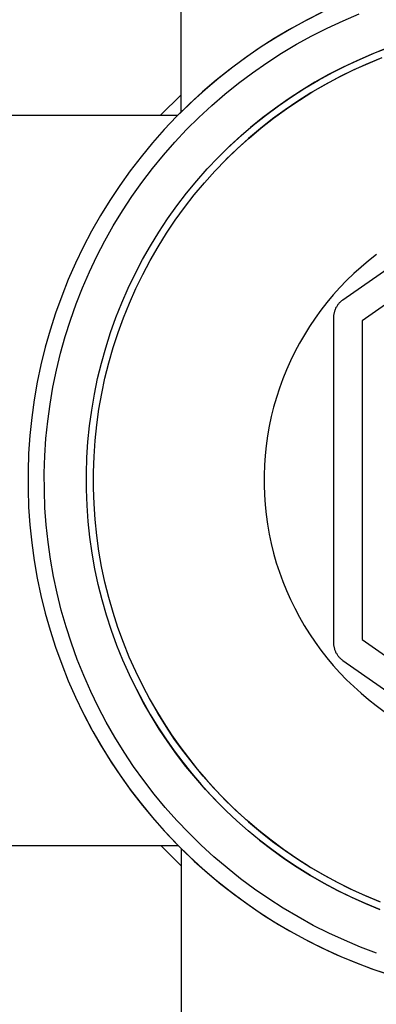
# Model space of a CAD drawing. Header units: millimetres. Extents: x 2341 to 5297, y -8656 to -6723.
# Tile 6 of 24: x 2926 to 2977, y -7457 to -7318. Entities that reach past the tile are written whole.
import ezdxf

# ---------------------------------------------------------------- set-up
doc = ezdxf.new("R2010")
doc.units = ezdxf.units.MM
doc.layers.add('Make2D$Visible$Curvas', color=7, linetype='Continuous')

msp = doc.modelspace()

# ---------------------------------------------------------------- linework, layer by layer
at = {"layer": 'Make2D$Visible$Curvas', "color": 7, "lineweight": -3, "true_color": 0xffffff}
for p, q in [((2949.31, -7331.44), (2949.31, -6723.42)), ((2969.13, -7317.43), (2966.87, -7318.56)), ((2969.36, -7317.31), (2967.11, -7318.44)), ((2972.2, -7318.54), (2974.47, -7317.59)), ((2966.87, -7318.56), (2964.65, -7319.78)), ((2967.11, -7318.44), (2964.91, -7319.64)), ((2969.96, -7319.58), (2972.2, -7318.54)), ((2964.65, -7319.78), (2962.48, -7321.07)), ((2964.91, -7319.64), (2962.75, -7320.92)), ((2967.77, -7320.69), (2969.96, -7319.58)), ((2962.48, -7321.07), (2960.35, -7322.43)), ((2962.75, -7320.92), (2960.65, -7322.25)), ((2962.72, -7320.92), (2962.75, -7320.92)), ((2963.49, -7323.14), (2965.61, -7321.88)), ((2965.61, -7321.88), (2967.77, -7320.69)), ((2960.35, -7322.43), (2958.27, -7323.87)), ((2960.65, -7322.25), (2958.6, -7323.65)), ((2960.11, -7322.61), (2960.08, -7322.61)), ((2961.42, -7324.48), (2963.49, -7323.14)), ((2976.18, -7323.3), (2974.14, -7324.19)), ((2974.74, -7323.92), (2976.81, -7323.05)), ((2978.25, -7322.49), (2976.18, -7323.3)), ((2976.81, -7323.05), (2978.91, -7322.25)), ((2958.27, -7323.87), (2956.24, -7325.37)), ((2958.6, -7323.65), (2956.6, -7325.11)), ((2959.4, -7325.89), (2961.42, -7324.48)), ((2974.14, -7324.19), (2972.13, -7325.14)), ((2972.7, -7324.86), (2974.74, -7323.92)), ((2975.41, -7324.72), (2973.42, -7325.62)), ((2973.79, -7325.45), (2975.76, -7324.57)), ((2977.43, -7323.88), (2975.41, -7324.72)), ((2975.76, -7324.57), (2977.75, -7323.75)), ((2956.24, -7325.37), (2954.26, -7326.95)), ((2956.6, -7325.11), (2954.65, -7326.65)), ((2957.43, -7327.36), (2959.4, -7325.89)), ((2970.15, -7326.16), (2968.21, -7327.24)), ((2968.73, -7326.94), (2970.7, -7325.86)), ((2972.13, -7325.14), (2970.15, -7326.16)), ((2970.7, -7325.86), (2972.7, -7324.86)), ((2973.42, -7325.62), (2971.46, -7326.59)), ((2971.85, -7326.39), (2973.79, -7325.45)), ((2954.26, -7326.95), (2952.34, -7328.6)), ((2954.65, -7326.65), (2952.75, -7328.24)), ((2955.51, -7328.9), (2957.43, -7327.36)), ((2968.21, -7327.24), (2966.31, -7328.39)), ((2966.8, -7328.09), (2968.73, -7326.94)), ((2967.95, -7328.56), (2969.88, -7327.44)), ((2971.46, -7326.59), (2969.54, -7327.63)), ((2969.88, -7327.44), (2971.85, -7326.39)), ((2952.34, -7328.6), (2950.48, -7330.3)), ((2952.75, -7328.24), (2950.91, -7329.91)), ((2953.64, -7330.51), (2955.51, -7328.9)), ((2966.31, -7328.39), (2964.45, -7329.61)), ((2964.91, -7329.3), (2966.8, -7328.09)), ((2967.66, -7328.74), (2965.81, -7329.9)), ((2966.05, -7329.74), (2967.95, -7328.56)), ((2969.54, -7327.63), (2967.66, -7328.74)), ((2950.48, -7330.3), (2948.67, -7332.08)), ((2950.91, -7329.91), (2949.12, -7331.63)), ((2964.45, -7329.61), (2962.63, -7330.89)), ((2963.06, -7330.57), (2964.91, -7329.3)), ((2965.81, -7329.9), (2964, -7331.13)), ((2964.2, -7330.99), (2966.05, -7329.74)), ((2951.84, -7332.19), (2953.64, -7330.51)), ((2962.63, -7330.89), (2960.85, -7332.23)), ((2961.26, -7331.91), (2963.06, -7330.57)), ((2964, -7331.13), (2962.24, -7332.42)), ((2962.39, -7332.3), (2964.2, -7330.99)), ((2340.91, -7331.89), (2948.85, -7331.89)), ((2948.67, -7332.08), (2946.93, -7333.91)), ((2950.09, -7333.92), (2951.84, -7332.19)), ((2960.85, -7332.23), (2959.12, -7333.63)), ((2959.51, -7333.31), (2961.26, -7331.91)), ((2960.3, -7332.68), (2960.3, -7332.68)), ((2962.24, -7332.42), (2960.52, -7333.77)), ((2960.63, -7333.68), (2962.39, -7332.3)), ((2961.9, -7332.68), (2961.92, -7332.68)), ((2946.93, -7333.91), (2945.26, -7335.8)), ((2946.96, -7333.88), (2946.96, -7333.88)), ((2948.41, -7335.7), (2950.08, -7333.92)), ((2959.12, -7333.63), (2957.45, -7335.09)), ((2957.8, -7334.77), (2959.51, -7333.31)), ((2958.84, -7333.88), (2958.84, -7333.88)), ((2960.52, -7333.77), (2958.85, -7335.18)), ((2958.92, -7335.12), (2960.63, -7333.68)), ((2945.26, -7335.8), (2943.65, -7337.75)), ((2946.8, -7337.54), (2948.41, -7335.7)), ((2957.45, -7335.09), (2955.82, -7336.6)), ((2956.15, -7336.28), (2957.8, -7334.77)), ((2958.85, -7335.18), (2957.23, -7336.64)), ((2957.26, -7336.61), (2958.92, -7335.12)), ((2954.55, -7337.86), (2956.15, -7336.28)), ((2957.23, -7336.64), (2955.65, -7338.16)), ((2955.66, -7338.16), (2957.26, -7336.61)), ((2943.65, -7337.75), (2942.1, -7339.76)), ((2945.25, -7339.43), (2946.8, -7337.54)), ((2953, -7339.48), (2954.55, -7337.86)), ((2954.1, -7339.77), (2955.66, -7338.16)), ((2942.1, -7339.76), (2940.63, -7341.81)), ((2943.77, -7341.38), (2945.25, -7339.43)), ((2951.52, -7341.16), (2953, -7339.48)), ((2952.61, -7341.43), (2954.1, -7339.77)), ((2942.35, -7343.37), (2943.77, -7341.38)), ((2950.09, -7342.89), (2951.52, -7341.16)), ((2951.17, -7343.14), (2952.61, -7341.43)), ((2940.63, -7341.81), (2939.23, -7343.92)), ((2939.23, -7343.92), (2937.9, -7346.07)), ((2941.01, -7345.41), (2942.35, -7343.37)), ((2948.71, -7344.68), (2950.09, -7342.89)), ((2949.8, -7344.9), (2951.17, -7343.14)), ((2939.73, -7347.5), (2941.01, -7345.41)), ((2947.4, -7346.51), (2948.71, -7344.68)), ((2948.49, -7346.71), (2949.8, -7344.9)), ((2937.9, -7346.07), (2936.65, -7348.27)), ((2946.15, -7348.39), (2947.4, -7346.51)), ((2947.24, -7348.56), (2948.49, -7346.71)), ((2972.19, -7357.94), (2987.91, -7346.94)), ((2936.65, -7348.27), (2935.48, -7350.5)), ((2938.53, -7349.63), (2939.73, -7347.5)), ((2944.97, -7350.31), (2946.15, -7348.39)), ((2937.4, -7351.79), (2938.53, -7349.63)), ((2946.05, -7350.45), (2947.24, -7348.56)), ((2935.48, -7350.5), (2934.38, -7352.78)), ((2943.86, -7352.27), (2944.97, -7350.31)), ((2944.94, -7352.39), (2946.05, -7350.45)), ((2936.35, -7354), (2937.4, -7351.79)), ((2942.81, -7354.26), (2943.86, -7352.27)), ((2943.89, -7354.36), (2944.94, -7352.39)), ((2975.82, -7352.43), (2974.75, -7353.32)), ((2976.91, -7351.57), (2975.82, -7352.43)), ((2934.38, -7352.78), (2933.36, -7355.1)), ((2935.38, -7356.24), (2936.35, -7354)), ((2974.75, -7353.32), (2973.72, -7354.25)), ((2984.91, -7353.92), (2974.91, -7360.92)), ((2933.36, -7355.1), (2932.43, -7357.45)), ((2941.84, -7356.3), (2942.81, -7354.26)), ((2942.91, -7356.37), (2943.89, -7354.36)), ((2972.71, -7355.22), (2971.75, -7356.22)), ((2973.72, -7354.25), (2972.71, -7355.22)), ((2934.48, -7358.51), (2935.38, -7356.24)), ((2940.93, -7358.36), (2941.84, -7356.3)), ((2942, -7358.41), (2942.91, -7356.37)), ((2971.75, -7356.22), (2970.82, -7357.26)), ((2932.43, -7357.45), (2931.57, -7359.82)), ((2970.82, -7357.26), (2969.92, -7358.32)), ((2971.87, -7358.2), (2971.95, -7358.13)), ((2971.95, -7358.13), (2972.02, -7358.06)), ((2972.02, -7358.06), (2972.11, -7358)), ((2972.11, -7358), (2972.19, -7357.94)), ((2933.66, -7360.82), (2934.48, -7358.51)), ((2940.1, -7360.45), (2940.93, -7358.36)), ((2941.16, -7360.48), (2942, -7358.41)), ((2969.07, -7359.42), (2968.25, -7360.54)), ((2969.92, -7358.32), (2969.07, -7359.42)), ((2971.02, -7359.58), (2971.05, -7359.49)), ((2971.05, -7359.49), (2971.08, -7359.39)), ((2971.08, -7359.39), (2971.12, -7359.29)), ((2971.12, -7359.29), (2971.16, -7359.2)), ((2971.16, -7359.2), (2971.2, -7359.1)), ((2971.2, -7359.1), (2971.25, -7359.01)), ((2971.25, -7359.01), (2971.3, -7358.92)), ((2971.3, -7358.92), (2971.35, -7358.83)), ((2971.35, -7358.83), (2971.4, -7358.75)), ((2971.4, -7358.75), (2971.46, -7358.66)), ((2971.46, -7358.66), (2971.52, -7358.58)), ((2971.52, -7358.58), (2971.59, -7358.5)), ((2971.59, -7358.5), (2971.65, -7358.42)), ((2971.65, -7358.42), (2971.72, -7358.34)), ((2971.72, -7358.34), (2971.79, -7358.27)), ((2971.79, -7358.27), (2971.87, -7358.2)), ((2931.57, -7359.82), (2930.8, -7362.23)), ((2932.92, -7363.15), (2933.66, -7360.82)), ((2939.34, -7362.58), (2940.1, -7360.45)), ((2940.4, -7362.58), (2941.16, -7360.48)), ((2968.25, -7360.54), (2967.47, -7361.7)), ((2970.91, -7360.29), (2970.92, -7360.19)), ((2970.91, -7360.4), (2970.91, -7360.29)), ((2970.91, -7406.44), (2970.91, -7360.4)), ((2970.92, -7360.09), (2970.94, -7359.99)), ((2970.92, -7360.19), (2970.92, -7360.09)), ((2970.94, -7359.99), (2970.95, -7359.89)), ((2970.95, -7359.89), (2970.97, -7359.78)), ((2970.97, -7359.78), (2970.99, -7359.68)), ((2970.99, -7359.68), (2971.02, -7359.58)), ((2974.91, -7360.92), (2974.91, -7405.92)), ((2930.8, -7362.23), (2930.11, -7364.66)), ((2967.47, -7361.7), (2966.73, -7362.88)), ((2932.27, -7365.5), (2932.92, -7363.15)), ((2938.66, -7364.72), (2939.34, -7362.58)), ((2939.71, -7364.7), (2940.4, -7362.58)), ((2966.73, -7362.88), (2966.04, -7364.08)), ((2930.11, -7364.66), (2929.5, -7367.12)), ((2938.04, -7366.89), (2938.66, -7364.72)), ((2939.09, -7366.85), (2939.71, -7364.7)), ((2966.04, -7364.08), (2965.38, -7365.31)), ((2931.69, -7367.88), (2932.27, -7365.5)), ((2965.38, -7365.31), (2964.77, -7366.56)), ((2929.5, -7367.12), (2928.98, -7369.59)), ((2931.2, -7370.27), (2931.69, -7367.88)), ((2937.51, -7369.08), (2938.04, -7366.89)), ((2938.55, -7369.01), (2939.09, -7366.85)), ((2964.21, -7367.83), (2963.68, -7369.12)), ((2964.77, -7366.56), (2964.21, -7367.83)), ((2937.05, -7371.29), (2937.51, -7369.08)), ((2938.09, -7371.2), (2938.55, -7369.01)), ((2963.68, -7369.12), (2963.21, -7370.43)), ((2928.98, -7369.59), (2928.55, -7372.09)), ((2930.78, -7372.68), (2931.2, -7370.27)), ((2963.21, -7370.43), (2962.78, -7371.75)), ((2936.67, -7373.51), (2937.05, -7371.29)), ((2937.7, -7373.4), (2938.09, -7371.2)), ((2962.78, -7371.75), (2962.39, -7373.09)), ((2928.55, -7372.09), (2928.2, -7374.59)), ((2930.46, -7375.1), (2930.78, -7372.68)), ((2937.39, -7375.61), (2937.7, -7373.4)), ((2962.39, -7373.09), (2962.06, -7374.44)), ((2928.2, -7374.59), (2927.94, -7377.1)), ((2936.36, -7375.74), (2936.67, -7373.51)), ((2962.06, -7374.44), (2961.77, -7375.8)), ((2930.21, -7377.53), (2930.46, -7375.1)), ((2936.14, -7377.98), (2936.36, -7375.74)), ((2937.15, -7377.83), (2937.39, -7375.61)), ((2961.77, -7375.8), (2961.53, -7377.17)), ((2927.94, -7377.1), (2927.76, -7379.63)), ((2930.05, -7379.97), (2930.21, -7377.53)), ((2961.53, -7377.17), (2961.33, -7378.55)), ((2935.99, -7380.23), (2936.14, -7377.98)), ((2937, -7380.06), (2937.15, -7377.83)), ((2961.33, -7378.55), (2961.19, -7379.94)), ((2927.76, -7379.63), (2927.68, -7382.15)), ((2929.97, -7382.42), (2930.05, -7379.97)), ((2935.92, -7382.48), (2935.99, -7380.23)), ((2936.92, -7382.29), (2937, -7380.06)), ((2961.19, -7379.94), (2961.09, -7381.32)), ((2961.09, -7381.32), (2961.04, -7382.71)), ((2927.68, -7382.15), (2927.68, -7384.68)), ((2929.98, -7384.86), (2929.97, -7382.42)), ((2935.92, -7384.74), (2935.92, -7382.48)), ((2936.92, -7384.53), (2936.92, -7382.29)), ((2961.04, -7382.71), (2961.04, -7384.11)), ((2937, -7386.76), (2936.92, -7384.53)), ((2961.04, -7384.11), (2961.09, -7385.5)), ((2927.68, -7384.68), (2927.76, -7387.21)), ((2930.07, -7387.3), (2929.98, -7384.86)), ((2936.01, -7386.99), (2935.92, -7384.74)), ((2961.09, -7385.5), (2961.19, -7386.89)), ((2927.76, -7387.21), (2927.94, -7389.73)), ((2930.25, -7389.74), (2930.07, -7387.3)), ((2936.17, -7389.24), (2936.01, -7386.99)), ((2937.15, -7388.99), (2937, -7386.76)), ((2961.19, -7386.89), (2961.33, -7388.27)), ((2961.33, -7388.27), (2961.52, -7389.65)), ((2927.94, -7389.73), (2928.2, -7392.25)), ((2930.51, -7392.17), (2930.25, -7389.74)), ((2936.41, -7391.48), (2936.17, -7389.24)), ((2937.38, -7391.21), (2937.15, -7388.99)), ((2961.52, -7389.65), (2961.77, -7391.02)), ((2936.73, -7393.71), (2936.41, -7391.48)), ((2937.7, -7393.42), (2937.38, -7391.21)), ((2961.77, -7391.02), (2962.05, -7392.38)), ((2928.2, -7392.25), (2928.55, -7394.75)), ((2930.85, -7394.59), (2930.51, -7392.17)), ((2962.05, -7392.38), (2962.39, -7393.73)), ((2937.12, -7395.93), (2936.73, -7393.71)), ((2938.08, -7395.62), (2937.7, -7393.42)), ((2962.39, -7393.73), (2962.77, -7395.07)), ((2928.55, -7394.75), (2928.98, -7397.24)), ((2931.28, -7397), (2930.85, -7394.59)), ((2938.55, -7397.8), (2938.08, -7395.62)), ((2962.77, -7395.07), (2963.2, -7396.39)), ((2931.79, -7399.39), (2931.28, -7397)), ((2937.6, -7398.13), (2937.12, -7395.93)), ((2963.2, -7396.39), (2963.68, -7397.7)), ((2928.98, -7397.24), (2929.5, -7399.72)), ((2938.14, -7400.32), (2937.6, -7398.13)), ((2939.09, -7399.97), (2938.55, -7397.8)), ((2963.68, -7397.7), (2964.2, -7398.99)), ((2929.5, -7399.72), (2930.11, -7402.17)), ((2932.38, -7401.76), (2931.79, -7399.39)), ((2964.2, -7398.99), (2964.77, -7400.26)), ((2938.77, -7402.48), (2938.14, -7400.32)), ((2939.7, -7402.12), (2939.09, -7399.97)), ((2964.77, -7400.26), (2965.38, -7401.51)), ((2930.11, -7402.17), (2930.8, -7404.6)), ((2933.05, -7404.11), (2932.38, -7401.76)), ((2939.47, -7404.63), (2938.77, -7402.48)), ((2940.39, -7404.24), (2939.7, -7402.12)), ((2965.38, -7401.51), (2966.03, -7402.74)), ((2966.03, -7402.74), (2966.72, -7403.95)), ((2966.72, -7403.95), (2967.46, -7405.13)), ((2930.8, -7404.6), (2931.57, -7407.01)), ((2933.8, -7406.43), (2933.05, -7404.11)), ((2940.24, -7406.74), (2939.47, -7404.63)), ((2941.16, -7406.34), (2940.39, -7404.24)), ((2967.46, -7405.13), (2968.24, -7406.28)), ((2934.64, -7408.73), (2933.8, -7406.43)), ((2941.08, -7408.83), (2940.24, -7406.74)), ((2941.99, -7408.41), (2941.16, -7406.34)), ((2968.24, -7406.28), (2969.06, -7407.41)), ((2970.91, -7406.54), (2970.91, -7406.44)), ((2970.92, -7406.64), (2970.91, -7406.54)), ((2970.92, -7406.75), (2970.92, -7406.64)), ((2970.94, -7406.85), (2970.92, -7406.75)), ((2974.91, -7405.92), (2984.91, -7412.92)), ((2931.57, -7407.01), (2932.43, -7409.39)), ((2969.06, -7407.41), (2969.91, -7408.5)), ((2970.95, -7406.95), (2970.94, -7406.85)), ((2970.97, -7407.05), (2970.95, -7406.95)), ((2970.99, -7407.15), (2970.97, -7407.05)), ((2971.02, -7407.25), (2970.99, -7407.15)), ((2971.05, -7407.35), (2971.02, -7407.25)), ((2971.08, -7407.45), (2971.05, -7407.35)), ((2971.12, -7407.54), (2971.08, -7407.45)), ((2971.16, -7407.64), (2971.12, -7407.54)), ((2971.2, -7407.73), (2971.16, -7407.64)), ((2971.25, -7407.82), (2971.2, -7407.73)), ((2971.3, -7407.91), (2971.25, -7407.82)), ((2971.35, -7408), (2971.3, -7407.91)), ((2971.4, -7408.09), (2971.35, -7408)), ((2971.46, -7408.17), (2971.4, -7408.09)), ((2971.52, -7408.26), (2971.46, -7408.17)), ((2932.43, -7409.39), (2933.36, -7411.74)), ((2935.55, -7411), (2934.64, -7408.73)), ((2942, -7410.89), (2941.08, -7408.83)), ((2942.9, -7410.45), (2941.99, -7408.41)), ((2969.91, -7408.5), (2970.81, -7409.57)), ((2970.81, -7409.57), (2971.74, -7410.6)), ((2971.59, -7408.34), (2971.52, -7408.26)), ((2971.65, -7408.42), (2971.59, -7408.34)), ((2971.72, -7408.49), (2971.65, -7408.42)), ((2971.79, -7408.57), (2971.72, -7408.49)), ((2971.87, -7408.64), (2971.79, -7408.57)), ((2971.95, -7408.71), (2971.87, -7408.64)), ((2972.02, -7408.77), (2971.95, -7408.71)), ((2972.11, -7408.84), (2972.02, -7408.77)), ((2972.19, -7408.9), (2972.11, -7408.84)), ((2987.91, -7419.9), (2972.19, -7408.9)), ((2942.99, -7412.92), (2942, -7410.89)), ((2943.88, -7412.46), (2942.9, -7410.45)), ((2971.74, -7410.6), (2972.7, -7411.6)), ((2933.36, -7411.74), (2934.38, -7414.05)), ((2936.54, -7413.24), (2935.55, -7411)), ((2972.7, -7411.6), (2973.71, -7412.57)), ((2937.6, -7415.44), (2936.54, -7413.24)), ((2942.99, -7412.91), (2943.94, -7414.72)), ((2942.99, -7412.91), (2943.94, -7414.72)), ((2944.01, -7414.84), (2942.99, -7412.93)), ((2943.88, -7412.46), (2944.82, -7414.24)), ((2943.88, -7412.46), (2944.82, -7414.24)), ((2944.92, -7414.42), (2943.88, -7412.47)), ((2973.71, -7412.57), (2974.74, -7413.5)), ((2974.74, -7413.5), (2975.8, -7414.4)), ((2934.38, -7414.05), (2935.48, -7416.33)), ((2943.94, -7414.72), (2944.95, -7416.49)), ((2943.94, -7414.72), (2944.95, -7416.49)), ((2945.08, -7416.71), (2944.01, -7414.84)), ((2944.82, -7414.24), (2945.82, -7415.98)), ((2944.82, -7414.24), (2945.82, -7415.98)), ((2946.01, -7416.32), (2944.92, -7414.42)), ((2975.8, -7414.4), (2976.9, -7415.25)), ((2935.48, -7416.33), (2936.65, -7418.57)), ((2938.74, -7417.6), (2937.6, -7415.44)), ((2944.95, -7416.49), (2946.02, -7418.24)), ((2944.95, -7416.49), (2946.02, -7418.24)), ((2945.82, -7415.98), (2946.87, -7417.7)), ((2945.82, -7415.98), (2946.87, -7417.7)), ((2947.18, -7418.19), (2946.01, -7416.32)), ((2976.9, -7415.25), (2978.03, -7416.07)), ((2935.64, -7416.65), (2936.83, -7418.88)), ((2939.96, -7419.72), (2938.74, -7417.6)), ((2946.22, -7418.55), (2945.08, -7416.71)), ((2946.87, -7417.7), (2947.97, -7419.38)), ((2946.87, -7417.7), (2947.97, -7419.38)), ((2936.65, -7418.57), (2937.9, -7420.77)), ((2936.83, -7418.88), (2938.09, -7421.08)), ((2946.02, -7418.24), (2947.14, -7419.94)), ((2946.02, -7418.24), (2947.14, -7419.94)), ((2947.42, -7420.35), (2946.22, -7418.55)), ((2948.4, -7420.01), (2947.18, -7418.19)), ((2941.24, -7421.8), (2939.96, -7419.72)), ((2947.14, -7419.94), (2948.32, -7421.62)), ((2947.14, -7419.94), (2948.32, -7421.62)), ((2948.68, -7422.11), (2947.42, -7420.35)), ((2947.97, -7419.38), (2949.13, -7421.03)), ((2947.97, -7419.38), (2949.13, -7421.03)), ((2949.69, -7421.79), (2948.4, -7420.01)), ((2937.9, -7420.77), (2939.23, -7422.92)), ((2938.09, -7421.08), (2939.43, -7423.22)), ((2942.6, -7423.83), (2941.24, -7421.8)), ((2948.32, -7421.62), (2949.55, -7423.25)), ((2948.32, -7421.62), (2949.55, -7423.25)), ((2950, -7423.83), (2948.68, -7422.11)), ((2949.13, -7421.03), (2950.34, -7422.64)), ((2949.13, -7421.03), (2950.34, -7422.64)), ((2951.04, -7423.53), (2949.69, -7421.79)), ((2939.23, -7422.92), (2940.63, -7425.02)), ((2939.43, -7423.22), (2940.84, -7425.32)), ((2949.55, -7423.25), (2950.82, -7424.85)), ((2949.55, -7423.25), (2950.82, -7424.85)), ((2950.34, -7422.64), (2951.59, -7424.21)), ((2950.34, -7422.64), (2951.59, -7424.21)), ((2944.03, -7425.81), (2942.6, -7423.83)), ((2951.37, -7425.5), (2950, -7423.83)), ((2950.82, -7424.85), (2952.15, -7426.4)), ((2950.82, -7424.85), (2952.15, -7426.4)), ((2952.45, -7425.22), (2951.04, -7423.53)), ((2951.59, -7424.21), (2952.9, -7425.74)), ((2951.59, -7424.21), (2952.9, -7425.74)), ((2940.63, -7425.02), (2942.1, -7427.08)), ((2940.84, -7425.32), (2942.32, -7427.37)), ((2945.52, -7427.75), (2944.03, -7425.81)), ((2952.75, -7427.08), (2951.37, -7425.5)), ((2953.91, -7426.86), (2952.45, -7425.22)), ((2952.9, -7425.74), (2954.25, -7427.23)), ((2952.9, -7425.74), (2954.25, -7427.23)), ((2942.1, -7427.08), (2943.65, -7429.08)), ((2942.32, -7427.37), (2943.87, -7429.37)), ((2952.15, -7426.4), (2953.52, -7427.91)), ((2952.15, -7426.4), (2953.52, -7427.91)), ((2954.19, -7428.61), (2952.75, -7427.08)), ((2955.43, -7428.45), (2953.91, -7426.86)), ((2954.25, -7427.23), (2955.65, -7428.67)), ((2954.25, -7427.23), (2955.65, -7428.67)), ((2947.08, -7429.63), (2945.52, -7427.75)), ((2953.52, -7427.91), (2954.95, -7429.38)), ((2953.52, -7427.91), (2954.95, -7429.38)), ((2955.67, -7430.09), (2954.19, -7428.61)), ((2957.01, -7429.99), (2955.43, -7428.45)), ((2955.65, -7428.67), (2957.23, -7430.19)), ((2943.65, -7429.08), (2945.26, -7431.03)), ((2943.87, -7429.37), (2945.49, -7431.31)), ((2948.71, -7431.46), (2947.08, -7429.63)), ((2957.2, -7431.52), (2955.67, -7430.09)), ((2958.63, -7431.47), (2957.01, -7429.99)), ((2957.23, -7430.19), (2958.85, -7431.66)), ((2945.26, -7431.03), (2946.93, -7432.93)), ((2945.49, -7431.31), (2947.18, -7433.19)), ((2950.39, -7433.23), (2948.71, -7431.46)), ((2958.77, -7432.91), (2957.2, -7431.52)), ((2960.31, -7432.89), (2958.63, -7431.47)), ((2958.85, -7431.66), (2960.52, -7433.06)), ((2946.93, -7432.93), (2948.67, -7434.76)), ((2947.18, -7433.19), (2948.93, -7435.02)), ((2952.14, -7434.94), (2950.39, -7433.23)), ((2960.39, -7434.24), (2958.77, -7432.91)), ((2962.03, -7434.26), (2960.31, -7432.89)), ((2960.52, -7433.06), (2962.24, -7434.41)), ((2948.17, -7434.24), (2948.17, -7434.24)), ((2960.39, -7434.23), (2960.4, -7434.24)), ((2960.39, -7434.23), (2960.4, -7434.24)), ((2960.4, -7434.24), (2960.39, -7434.24)), ((2962.12, -7435.58), (2960.39, -7434.24)), ((2960.4, -7434.24), (2962.14, -7435.58)), ((2963.8, -7435.56), (2962.03, -7434.26)), ((2962.24, -7434.41), (2964, -7435.7)), ((2948.93, -7435.02), (2340.91, -7435.02)), ((2948.67, -7434.76), (2950.48, -7436.53)), ((2949.39, -7435.47), (2951.18, -7437.19)), ((2949.39, -8043.42), (2949.39, -7435.47)), ((2953.94, -7436.59), (2952.14, -7434.94)), ((2961.4, -7435.02), (2961.38, -7435.02)), ((2963.9, -7436.85), (2962.12, -7435.58)), ((2962.14, -7435.58), (2963.91, -7436.86)), ((2965.61, -7436.81), (2963.8, -7435.56)), ((2964, -7435.7), (2965.81, -7436.93)), ((2950.48, -7436.53), (2952.34, -7438.24)), ((2951.18, -7437.19), (2953.03, -7438.85)), ((2955.8, -7438.17), (2953.94, -7436.59)), ((2965.72, -7438.07), (2963.9, -7436.85)), ((2963.91, -7436.86), (2965.73, -7438.07)), ((2967.47, -7437.99), (2965.61, -7436.81)), ((2965.81, -7436.93), (2967.66, -7438.1)), ((2952.34, -7438.24), (2954.26, -7439.88)), ((2957.71, -7439.69), (2955.8, -7438.17)), ((2967.58, -7439.22), (2965.72, -7438.07)), ((2965.73, -7438.07), (2967.58, -7439.23)), ((2969.36, -7439.1), (2967.47, -7437.99)), ((2967.66, -7438.1), (2969.54, -7439.2)), ((2953.03, -7438.85), (2954.94, -7440.44)), ((2954.26, -7439.88), (2956.24, -7441.46)), ((2959.68, -7441.15), (2957.71, -7439.69)), ((2969.47, -7440.31), (2967.58, -7439.22)), ((2967.58, -7439.23), (2969.48, -7440.32)), ((2971.3, -7440.15), (2969.36, -7439.1)), ((2969.54, -7439.2), (2971.46, -7440.24)), ((2973.26, -7441.14), (2971.3, -7440.15)), ((2954.94, -7440.44), (2956.9, -7441.97)), ((2956.24, -7441.46), (2958.27, -7442.97)), ((2961.69, -7442.53), (2959.68, -7441.15)), ((2971.4, -7441.34), (2969.47, -7440.31)), ((2969.48, -7440.32), (2971.41, -7441.35)), ((2973.37, -7442.3), (2971.4, -7441.34)), ((2971.41, -7441.35), (2973.38, -7442.31)), ((2971.46, -7440.24), (2973.42, -7441.21)), ((2975.26, -7442.05), (2973.26, -7441.14)), ((2973.42, -7441.21), (2975.41, -7442.12)), ((2956.9, -7441.97), (2958.91, -7443.42)), ((2958.27, -7442.97), (2960.35, -7444.4)), ((2963.75, -7443.85), (2961.69, -7442.53)), ((2975.37, -7443.19), (2973.37, -7442.3)), ((2973.38, -7442.31), (2975.37, -7443.2)), ((2977.29, -7442.9), (2975.26, -7442.05)), ((2975.41, -7442.12), (2977.43, -7442.96)), ((2958.91, -7443.42), (2960.97, -7444.81)), ((2965.85, -7445.09), (2963.75, -7443.85)), ((2977.39, -7444.01), (2975.37, -7443.19)), ((2975.37, -7443.2), (2977.4, -7444.03)), ((2960.35, -7444.4), (2962.48, -7445.77)), ((2960.97, -7444.81), (2963.08, -7446.13)), ((2968, -7446.27), (2965.85, -7445.09)), ((2962.48, -7445.77), (2964.65, -7447.06)), ((2963.08, -7446.13), (2965.23, -7447.38)), ((2964.65, -7447.06), (2966.87, -7448.27)), ((2970.18, -7447.36), (2968, -7446.27)), ((2965.23, -7447.38), (2967.42, -7448.55)), ((2966.87, -7448.27), (2969.13, -7449.41)), ((2972.41, -7448.38), (2970.18, -7447.36)), ((2974.66, -7449.33), (2972.41, -7448.38)), ((2967.42, -7448.55), (2969.64, -7449.65)), ((2969.13, -7449.41), (2971.43, -7450.46)), ((2969.64, -7449.65), (2971.91, -7450.68)), ((2976.95, -7450.19), (2974.66, -7449.33)), ((2971.43, -7450.46), (2973.76, -7451.44)), ((2971.91, -7450.68), (2974.21, -7451.62)), ((2973.76, -7451.44), (2976.12, -7452.34)), ((2974.21, -7451.62), (2976.54, -7452.49)), ((2976.12, -7452.34), (2978.52, -7453.15)), ((2976.54, -7452.49), (2978.89, -7453.27))]:
    msp.add_line(p, q, dxfattribs=at)
at = {"layer": 'Make2D$Visible$Curvas', "color": 254, "lineweight": -3, "true_color": 0xcad1ee}
for p, q in [((2946.41, -7331.89), (2949.31, -7328.99)), ((2946.49, -7435.03), (2946.48, -7435.02)), ((2949.39, -7437.92), (2946.48, -7435.02))]:
    msp.add_line(p, q, dxfattribs=at)

doc.saveas('drawing.dxf')
